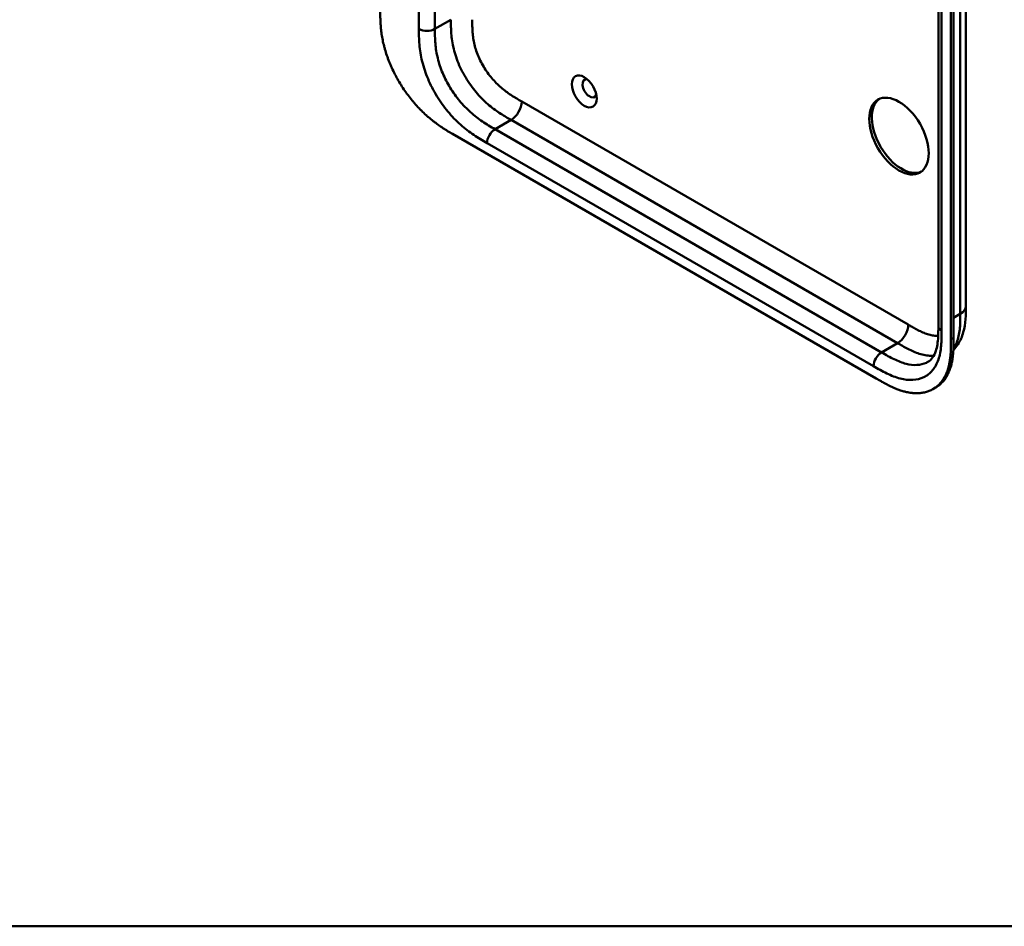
# Model space of a CAD drawing. Header units: millimetres. Extents: x 20 to 833, y 20 to 574.
# Tile 1 of 11: x 124 to 229, y 20 to 116. Entities that reach past the tile are written whole.
import ezdxf

# ---------------------------------------------------------------- set-up
doc = ezdxf.new("R2010")
doc.units = ezdxf.units.MM
doc.header["$LTSCALE"] = 2
for name, color, linetype, lineweight in [('Sichtbare Kanten(DIN)', 7, 'Continuous', 50), ('Sichtbare tangentiale Kanten(DIN)', 7, 'Continuous', 50), ('Skizziergeometrie(DIN)', 7, 'Continuous', 50)]:
    doc.layers.add(name, color=color, linetype=linetype, lineweight=lineweight)

# ---------------------------------------------------------------- blocks, each defined once
blk = doc.blocks.new('Ränder Standardrahmen')
at = {"layer": 'Skizziergeometrie(DIN)', "flags": 128}
blk.add_lwpolyline([(10, 10), (10, 287), (410, 287), (410, 10), (10, 10)], dxfattribs=at)

msp = doc.modelspace()

# ---------------------------------------------------------------- linework, layer by layer
at = {"layer": 'Sichtbare Kanten(DIN)'}
for p, q in [((221.849, 83.641), (221.849, 145.509)), ((223.19, 82.253), (223.19, 144.774)), ((223.464, 144.932), (223.464, 82.411)), ((170.309, 104.036), (215.26, 78.084)), ((224.766, 85.764), (224.766, 85.764)), ((221.849, 83.641), (221.849, 83.641)), ((221.281, 76.965), (221.555, 77.124))]:
    msp.add_line(p, q, dxfattribs=at)
for centre, major_axis in [((184.299, 108.533), (-0.93, 1.611)), ((217.675, 103.797), (-2.23, 3.862))]:
    msp.add_ellipse(centre, major_axis=major_axis, ratio=0.5773503, dxfattribs=at)
for centre, major_axis, start_param, end_param in [((184.865, 108.859), (-0.53, 0.918), 5.8272815, 9.8806818), ((217.958, 103.96), (-2.23, 3.862), 0.0634602, 3.0781324)]:
    msp.add_ellipse(centre, major_axis=major_axis, ratio=0.5773503, start_param=start_param, end_param=end_param, dxfattribs=at)
for points, knots in [([(224.766, 147.632), (224.766, 136.745), (224.766, 125.859), (224.766, 105.236), (224.766, 95.5), (224.766, 85.764)], [0, 0, 0, 0, 10, 10, 18.9431405, 18.9431405, 18.9431405, 18.9431405]), ([(162.662, 117.199), (162.662, 117.018), (162.662, 116.653), (162.671, 116.186), (162.693, 115.707), (162.722, 115.315), (162.778, 114.813), (162.838, 114.402), (162.937, 113.877), (163.035, 113.449), (163.182, 112.905), (163.32, 112.464), (163.517, 111.909), (163.695, 111.463), (163.942, 110.906), (164.158, 110.462), (164.45, 109.913), (164.7, 109.48), (165.032, 108.95), (165.312, 108.536), (165.678, 108.035), (165.981, 107.647), (166.373, 107.183), (166.695, 106.829), (167.105, 106.409), (167.439, 106.092), (167.86, 105.72), (168.2, 105.441), (168.625, 105.117), (168.966, 104.875), (169.389, 104.593), (169.811, 104.329), (170.144, 104.132), (170.309, 104.036)], [0.02325842, 0.02325842, 0.02325842, 0.02325842, 0.06395557, 0.10465272, 0.12500129, 0.16569844, 0.18604701, 0.22674416, 0.24709273, 0.28778988, 0.30813845, 0.3488356, 0.36918417, 0.40988132, 0.43022989, 0.47092704, 0.49127561, 0.53197276, 0.55232133, 0.59301848, 0.61336705, 0.6540642, 0.67441277, 0.71510992, 0.73545849, 0.77615564, 0.79650421, 0.83720136, 0.85754993, 0.89824708, 0.91859565, 0.9592928, 0.99998994, 0.99998994, 0.99998994, 0.99998994]), ([(224.766, 85.764), (224.766, 84.86), (224.752, 83.884), (224.367, 82.535), (224.177, 82.098), (223.782, 81.496), (223.62, 81.295), (223.44, 81.112)], [0, 0, 0, 0, 0.8314943, 0.8314943, 1.2497137, 1.2497137, 1.4776959, 1.4776959, 1.4776959, 1.4776959]), ([(220.732, 79.847), (220.922, 79.956), (221.092, 80.108), (221.373, 80.505), (221.489, 80.736), (221.717, 81.422), (221.798, 81.944), (221.848, 82.873), (221.849, 83.254), (221.849, 83.641)], [0, 0, 0, 0, 0.4542191, 0.4542191, 0.8342826, 0.8342826, 1.3971655, 1.3971655, 1.7532148, 1.7532148, 1.7532148, 1.7532148]), ([(215.26, 78.084), (215.429, 77.986), (215.726, 77.815), (216.068, 77.625), (216.327, 77.488), (216.499, 77.399), (216.715, 77.292), (216.888, 77.21), (217.103, 77.113), (217.276, 77.039), (217.535, 76.936), (217.793, 76.842), (218.134, 76.736), (218.387, 76.671), (218.638, 76.617), (218.804, 76.588), (219.051, 76.554), (219.294, 76.532), (219.65, 76.524), (219.959, 76.543), (220.331, 76.6), (220.617, 76.673), (220.958, 76.797), (221.218, 76.923), (221.523, 77.114), (221.752, 77.292), (222.016, 77.547), (222.21, 77.777), (222.406, 78.063), (222.524, 78.269), (222.632, 78.486), (222.699, 78.636), (222.776, 78.83), (222.833, 78.99), (222.897, 79.197), (222.943, 79.366), (223.005, 79.627), (223.056, 79.896), (223.11, 80.265), (223.138, 80.549), (223.16, 80.837), (223.17, 81.03), (223.18, 81.274), (223.185, 81.47), (223.188, 81.715), (223.19, 81.96), (223.19, 82.155), (223.19, 82.253)], [0.00000945, 0.00000945, 0.00000945, 0.00000945, 0.04167564, 0.07292528, 0.08334182, 0.10417491, 0.11459146, 0.13542455, 0.1458411, 0.16667419, 0.17709074, 0.20834038, 0.22917347, 0.26042311, 0.27083965, 0.29167275, 0.30208929, 0.33333893, 0.35417202, 0.39583821, 0.4166713, 0.45833749, 0.47917058, 0.52083676, 0.54166985, 0.58333604, 0.60416913, 0.64583532, 0.66666841, 0.69791805, 0.70833459, 0.72916769, 0.73958423, 0.76041733, 0.77083387, 0.79166696, 0.80208351, 0.83333315, 0.85416624, 0.88541588, 0.89583243, 0.91666552, 0.92708206, 0.94791516, 0.9583317, 0.9791648, 0.99999789, 0.99999789, 0.99999789, 0.99999789]), ([(223.464, 82.411), (223.464, 82.314), (223.464, 82.118), (223.463, 81.873), (223.459, 81.628), (223.454, 81.432), (223.445, 81.189), (223.434, 80.995), (223.413, 80.707), (223.384, 80.423), (223.331, 80.054), (223.279, 79.785), (223.218, 79.525), (223.171, 79.355), (223.107, 79.149), (223.051, 78.988), (222.974, 78.794), (222.907, 78.644), (222.798, 78.427), (222.68, 78.222), (222.484, 77.935), (222.29, 77.706), (222.026, 77.451), (221.799, 77.273), (221.616, 77.159), (221.555, 77.124)], [-0.99999789, -0.99999789, -0.99999789, -0.99999789, -0.9791648, -0.9583317, -0.94791516, -0.92708206, -0.91666552, -0.89583243, -0.88541588, -0.85416624, -0.83333315, -0.80208351, -0.79166696, -0.77083387, -0.76041733, -0.73958423, -0.72916769, -0.70833459, -0.69791805, -0.66666841, -0.64583532, -0.60416913, -0.58333604, -0.54166985, -0.5212127, -0.5212127, -0.5212127, -0.5212127])]:
    msp.add_open_spline(points, degree=3, knots=knots, dxfattribs=at)
at = {"layer": 'Sichtbare tangentiale Kanten(DIN)'}
for p, q in [((166.763, 115.158), (166.763, 177.026)), ((168.46, 177.026), (168.46, 115.158)), ((222.2, 145.019), (222.2, 83.151)), ((168.46, 115.158), (170.157, 116.137)), ((177.663, 107.465), (218.654, 83.799)), ((176.532, 105.505), (174.835, 104.526)), ((176.532, 105.506), (217.522, 81.84)), ((174.835, 104.526), (215.825, 80.86)), ((214.977, 79.39), (173.986, 103.056)), ((223.464, 84.534), (224.18, 84.947)), ((217.522, 81.84), (215.825, 80.86)), ((223.19, 82.253), (223.464, 82.411))]:
    msp.add_line(p, q, dxfattribs=at)
for points, degree in [([(224.18, 84.947), (224.18, 115.881), (224.18, 146.815)], 2), ([(166.763, 115.158), (167.232, 114.887), (167.991, 114.887), (168.46, 115.158)], 3), ([(177.663, 107.465), (177.663, 106.744), (177.157, 105.866), (176.532, 105.506)], 3), ([(174.835, 104.526), (174.366, 104.255), (173.986, 103.597), (173.986, 103.056)], 3), ([(224.18, 84.947), (224.571, 85.173), (224.766, 85.468), (224.766, 85.764)], 3), ([(218.654, 83.799), (218.654, 83.078), (218.147, 82.2), (217.522, 81.84)], 3), ([(221.849, 83.641), (221.849, 83.464), (221.966, 83.286), (222.2, 83.151)], 3), ([(215.825, 80.86), (215.357, 80.589), (214.977, 79.931), (214.977, 79.39)], 3)]:
    msp.add_open_spline(points, degree=degree, dxfattribs=at)
for points, knots in [([(170.157, 116.137), (170.157, 115.942), (170.157, 115.738), (170.164, 115.307), (170.171, 115.079), (170.2, 114.6), (170.223, 114.349), (170.291, 113.827), (170.338, 113.555), (170.46, 112.993), (170.537, 112.703), (170.722, 112.113), (170.83, 111.815), (171.076, 111.221), (171.214, 110.926), (171.514, 110.346), (171.676, 110.062), (172.02, 109.513), (172.202, 109.248), (172.58, 108.74), (172.777, 108.497), (173.18, 108.037), (173.387, 107.819), (173.804, 107.414), (174.014, 107.225), (174.429, 106.878), (174.634, 106.719), (175.038, 106.427), (175.236, 106.292), (175.623, 106.043), (175.812, 105.927), (176.178, 105.71), (176.356, 105.607), (176.532, 105.506)], [0.0000002, 0.0000002, 0.0000002, 0.0000002, 0.1831963, 0.1831963, 0.378667, 0.378667, 0.5871988, 0.5871988, 0.8091499, 0.8091499, 1.0441196, 1.0441196, 1.2905728, 1.2905728, 1.5455717, 1.5455717, 1.8048476, 1.8048476, 2.0633634, 2.0633634, 2.3162239, 2.3162239, 2.5595182, 2.5595182, 2.7907362, 2.7907362, 3.0087154, 3.0087154, 3.2133189, 3.2133189, 3.4050615, 3.4050615, 3.5848282, 3.5848282, 3.5848282, 3.5848282]), ([(172.42, 116.137), (172.42, 116.061), (172.42, 115.984), (172.42, 115.907), (172.42, 115.86), (172.42, 115.813), (172.421, 115.766), (172.421, 115.742), (172.421, 115.718), (172.421, 115.695), (172.421, 115.648), (172.422, 115.6), (172.423, 115.553), (172.423, 115.528), (172.424, 115.503), (172.424, 115.478), (172.425, 115.453), (172.425, 115.427), (172.426, 115.402), (172.427, 115.352), (172.428, 115.301), (172.43, 115.248), (172.434, 115.146), (172.438, 115.047), (172.445, 114.944), (172.445, 114.941), (172.445, 114.939), (172.445, 114.936), (172.458, 114.727), (172.477, 114.524), (172.504, 114.316), (172.504, 114.313), (172.505, 114.31), (172.505, 114.307), (172.533, 114.097), (172.569, 113.884), (172.616, 113.668), (172.617, 113.666), (172.617, 113.665), (172.617, 113.663), (172.665, 113.444), (172.725, 113.219), (172.794, 112.996), (172.865, 112.771), (172.948, 112.542), (173.041, 112.317), (173.135, 112.09), (173.24, 111.864), (173.354, 111.642), (173.469, 111.421), (173.595, 111.201), (173.727, 110.989), (173.86, 110.778), (174.001, 110.572), (174.148, 110.374), (174.295, 110.177), (174.449, 109.987), (174.607, 109.806), (174.766, 109.626), (174.93, 109.453), (175.096, 109.292), (175.097, 109.291), (175.098, 109.29), (175.099, 109.289), (175.263, 109.129), (175.431, 108.978), (175.601, 108.836), (175.602, 108.835), (175.604, 108.834), (175.605, 108.832), (175.772, 108.693), (175.939, 108.564), (176.109, 108.44), (176.112, 108.438), (176.114, 108.436), (176.117, 108.435), (176.285, 108.313), (176.451, 108.2), (176.626, 108.087), (176.628, 108.086), (176.63, 108.085), (176.632, 108.083), (176.718, 108.028), (176.802, 107.976), (176.887, 107.923), (176.974, 107.869), (177.062, 107.817), (177.149, 107.765), (177.321, 107.663), (177.492, 107.564), (177.663, 107.465)], [0, 0, 0, 0, 0.0706021, 0.0706021, 0.0706021, 0.1137345, 0.1137345, 0.1137345, 0.1353008, 0.1353008, 0.1353008, 0.1784332, 0.1784332, 0.1784332, 0.2012935, 0.2012935, 0.2012935, 0.2241537, 0.2241537, 0.2241537, 0.2698741, 0.2698741, 0.2698741, 0.3591194, 0.3591194, 0.3591194, 0.3613149, 0.3613149, 0.3613149, 0.5416681, 0.5416681, 0.5416681, 0.544386, 0.544386, 0.544386, 0.7261845, 0.7261845, 0.7261845, 0.7275109, 0.7275109, 0.7275109, 0.9125996, 0.9125996, 0.9125996, 1.0994646, 1.0994646, 1.0994646, 1.2874424, 1.2874424, 1.2874424, 1.4758528, 1.4758528, 1.4758528, 1.6636517, 1.6636517, 1.6636517, 1.8511233, 1.8511233, 1.8511233, 2.0385317, 2.0385317, 2.0385317, 2.0396163, 2.0396163, 2.0396163, 2.2247423, 2.2247423, 2.2247423, 2.2263922, 2.2263922, 2.2263922, 2.408543, 2.408543, 2.408543, 2.4113526, 2.4113526, 2.4113526, 2.5914161, 2.5914161, 2.5914161, 2.5935787, 2.5935787, 2.5935787, 2.6828378, 2.6828378, 2.6828378, 2.7746209, 2.7746209, 2.7746209, 2.9561272, 2.9561272, 2.9561272, 2.9561272]), ([(173.986, 103.056), (173.758, 103.188), (173.293, 103.457), (172.579, 103.906), (171.865, 104.418), (170.927, 105.196), (169.802, 106.36), (168.617, 108.014), (167.674, 109.843), (167.154, 111.407), (166.909, 112.623), (166.803, 113.508), (166.763, 114.358), (166.763, 114.896), (166.763, 115.158)], [0, 0, 0, 0, 0.2435028, 0.4870041, 0.7305055, 0.9740068, 1.4610095, 1.9480122, 2.4350149, 2.9220176, 3.1655189, 3.4090202, 3.6525216, 3.8960229, 3.8960229, 3.8960229, 3.8960229]), ([(168.46, 115.158), (168.46, 114.896), (168.46, 114.379), (168.497, 113.604), (168.591, 112.826), (168.802, 111.78), (169.243, 110.455), (170.044, 108.901), (171.057, 107.485), (172.029, 106.48), (172.854, 105.795), (173.495, 105.335), (174.156, 104.918), (174.607, 104.657), (174.835, 104.526)], [0, 0, 0, 0, 0.2435013, 0.4870027, 0.730504, 0.9740054, 1.4610081, 1.9480107, 2.4350134, 2.9220161, 3.1655175, 3.4090188, 3.6525201, 3.8960223, 3.8960223, 3.8960223, 3.8960223]), ([(223.447, 81.242), (223.527, 81.358), (223.601, 81.483), (223.667, 81.615), (223.765, 81.808), (223.847, 82.018), (223.914, 82.239), (223.98, 82.458), (224.031, 82.686), (224.069, 82.923), (224.106, 83.15), (224.132, 83.386), (224.149, 83.631), (224.164, 83.855), (224.173, 84.087), (224.177, 84.321), (224.18, 84.53), (224.18, 84.742), (224.18, 84.947)], [2.3957545, 2.3957545, 2.3957545, 2.3957545, 2.5682979, 2.5682979, 2.5682979, 2.8218991, 2.8218991, 2.8218991, 3.0746122, 3.0746122, 3.0746122, 3.3175525, 3.3175525, 3.3175525, 3.5408138, 3.5408138, 3.5408138, 3.7412926, 3.7412926, 3.7412926, 3.7412926]), ([(218.654, 83.799), (218.7, 83.772), (218.746, 83.746), (218.793, 83.719), (218.918, 83.647), (219.043, 83.575), (219.168, 83.505), (219.211, 83.481), (219.254, 83.457), (219.297, 83.433), (219.319, 83.421), (219.341, 83.409), (219.362, 83.398), (219.384, 83.386), (219.405, 83.374), (219.428, 83.362), (219.515, 83.315), (219.599, 83.271), (219.685, 83.227), (219.687, 83.226), (219.689, 83.225), (219.691, 83.224), (219.866, 83.135), (220.032, 83.055), (220.2, 82.983), (220.203, 82.982), (220.205, 82.981), (220.208, 82.98), (220.378, 82.907), (220.545, 82.844), (220.712, 82.79), (220.713, 82.79), (220.715, 82.789), (220.716, 82.789), (220.886, 82.735), (221.055, 82.691), (221.218, 82.662), (221.219, 82.661), (221.22, 82.661), (221.221, 82.661), (221.387, 82.631), (221.552, 82.614), (221.71, 82.612), (221.751, 82.611), (221.792, 82.612), (221.833, 82.613)], [0, 0, 0, 0, 0.0490671, 0.0490671, 0.0490671, 0.1818725, 0.1818725, 0.1818725, 0.2275822, 0.2275822, 0.2275822, 0.2504376, 0.2504376, 0.2504376, 0.2732931, 0.2732931, 0.2732931, 0.3625526, 0.3625526, 0.3625526, 0.3647147, 0.3647147, 0.3647147, 0.5447737, 0.5447737, 0.5447737, 0.5475879, 0.5475879, 0.5475879, 0.7297386, 0.7297386, 0.7297386, 0.7313885, 0.7313885, 0.7313885, 0.9165146, 0.9165146, 0.9165146, 0.9175992, 0.9175992, 0.9175992, 1.1050076, 1.1050076, 1.1050076, 1.1542348, 1.1542348, 1.1542348, 1.1542348]), ([(222.2, 83.151), (222.2, 82.89), (222.2, 82.352), (222.16, 81.547), (222.054, 80.784), (221.809, 79.852), (221.289, 78.888), (220.347, 78.148), (219.161, 77.862), (218.036, 77.998), (217.098, 78.303), (216.384, 78.615), (215.67, 78.99), (215.205, 79.259), (214.977, 79.39)], [18.388359, 18.388359, 18.388359, 18.388359, 18.6318621, 18.8753634, 19.1188646, 19.3623659, 19.8493685, 20.336371, 20.8233735, 21.3103761, 21.5538774, 21.7973786, 22.0408799, 22.2843826, 22.2843826, 22.2843826, 22.2843826]), ([(217.522, 81.84), (217.698, 81.738), (217.876, 81.636), (218.242, 81.43), (218.431, 81.327), (218.819, 81.13), (219.017, 81.035), (219.42, 80.862), (219.625, 80.784), (220.04, 80.651), (220.25, 80.598), (220.667, 80.522), (220.874, 80.501), (221.17, 80.497), (221.266, 80.5), (221.36, 80.507)], [0, 0, 0, 0, 0.1797666, 0.1797666, 0.3715093, 0.3715093, 0.5761128, 0.5761128, 0.794092, 0.794092, 1.0253099, 1.0253099, 1.2686043, 1.2686043, 1.3893683, 1.3893683, 1.3893683, 1.3893683]), ([(215.825, 80.86), (216.053, 80.728), (216.505, 80.468), (217.166, 80.121), (217.806, 79.842), (218.632, 79.574), (219.603, 79.458), (220.336, 79.635), (220.683, 79.818), (220.732, 79.847)], [18.3883596, 18.3883596, 18.3883596, 18.3883596, 18.6318617, 18.875363, 19.1188643, 19.3623656, 19.8493681, 20.3363707, 20.4193026, 20.4193026, 20.4193026, 20.4193026])]:
    msp.add_open_spline(points, degree=3, knots=knots, dxfattribs=at)

# ---------------------------------------------------------------- block references
at = {"xscale": 2, "yscale": 2, "zscale": 2}
msp.add_blockref('Ränder Standardrahmen', (0, 0), dxfattribs=at)

doc.saveas('drawing.dxf')
